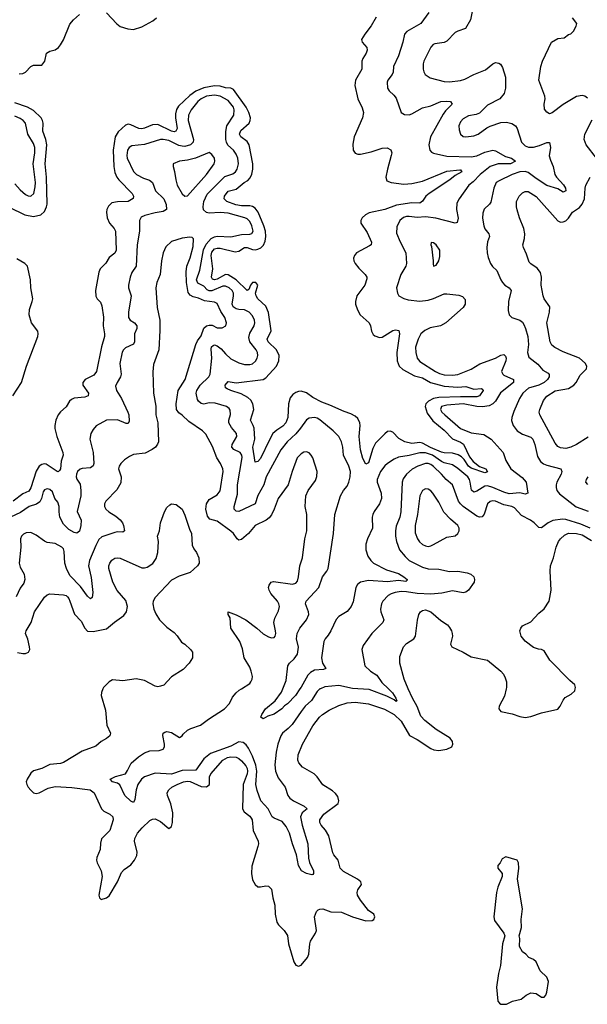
# Model space of a CAD drawing. Header units: inches. Extents: x 2134017 to 2292458, y 756222 to 916513.
# Tile 171 of 256: x 2165067 to 2169269, y 857662 to 864957. Entities that reach past the tile are written whole.
import ezdxf

# ---------------------------------------------------------------- set-up
doc = ezdxf.new("R2010")
doc.units = ezdxf.units.IN
doc.header["$MEASUREMENT"] = 0
doc.layers.add('C1865', color=7, linetype='Continuous')
doc.layers.add('C1866', color=7, linetype='Continuous')

msp = doc.modelspace()

# ---------------------------------------------------------------- linework, layer by layer
at = {"layer": 'C1865', "color": 5}
for points, elevation in [([(2165683.5, 860000), (2165672.3, 859972.3), (2165669.6, 859950), (2165701.4, 859841.5), (2165711.1, 859731.1), (2165739.5, 859670), (2165734.5, 859650), (2165710, 859630.4), (2165671, 859609), (2165630, 859575.5), (2165530, 859538.4), (2165390, 859453.8), (2165370, 859446.2), (2165290, 859439.2), (2165230, 859409.2), (2165168.6, 859391.4), (2165150, 859373.4), (2165122.4, 859330), (2165115.1, 859310), (2165119.3, 859290), (2165129.8, 859270), (2165148.9, 859248.9), (2165169.9, 859229.9), (2165190, 859224.3), (2165210, 859229.5), (2165277.5, 859262.5), (2165330, 859275.6), (2165451.8, 859268.2), (2165588.2, 859250), (2165618.3, 859230), (2165673.5, 859110), (2165690, 859093.5), (2165734.5, 859070), (2165757.4, 859050), (2165758.7, 859030), (2165734.4, 858950), (2165673.2, 858886.8), (2165664.8, 858855.2), (2165662.8, 858810), (2165637.2, 858750), (2165634.5, 858730), (2165639.2, 858710), (2165670.8, 858650), (2165677.7, 858610), (2165652, 858470), (2165657.2, 858450), (2165670, 858439.3), (2165710, 858451.6), (2165730, 858464.5), (2165790, 858569.5), (2165820.6, 858639.4), (2165839.7, 858660.3), (2165890, 858694.3), (2165918, 858730), (2165934.4, 858765.6), (2165936.9, 858790), (2165917.1, 858870), (2165918.6, 858890), (2165940.2, 858930), (2165974.7, 858970), (2166030, 859024.2), (2166050, 859034.5), (2166070, 859035.6), (2166110, 859016), (2166170, 858965.1), (2166190, 858979), (2166197.2, 859010), (2166199.5, 859079.5), (2166186.8, 859146.8), (2166161.1, 859210), (2166159.5, 859230), (2166170.4, 859250), (2166193, 859270), (2166233, 859290), (2166280.7, 859310), (2166310, 859314.8), (2166330, 859313.5), (2166410, 859275.2), (2166450, 859274), (2166471.1, 859290), (2166472.1, 859347.9), (2166482.7, 859370), (2166571.3, 859470), (2166606, 859490), (2166630, 859496.7), (2166670, 859493.2), (2166690, 859482.7), (2166710, 859466.4), (2166739.9, 859430), (2166750.3, 859410), (2166753.2, 859390), (2166750.3, 859370), (2166722, 859290), (2166716.4, 859110), (2166728.3, 859088.3), (2166770, 859056.9), (2166781.6, 859041.6), (2166786.9, 859030), (2166796, 858950), (2166833, 858870), (2166834.7, 858850), (2166829.7, 858830), (2166784.7, 858684.7), (2166783.5, 858630), (2166790, 858585.2), (2166808.9, 858548.9), (2166830, 858533.6), (2166850, 858531.6), (2166890, 858539.3), (2166910, 858537.2), (2166930, 858514), (2166939.7, 858450), (2166955.5, 858395.5), (2166957.3, 858330), (2166970.8, 858270.8), (2166983.5, 858250), (2167025.1, 858210), (2167050, 858172.3), (2167055.8, 858110), (2167096.4, 857976.4), (2167110, 857952.7), (2167130, 857944.5), (2167150, 857952.3), (2167198, 858010), (2167207.1, 858032.9), (2167214.9, 858110), (2167220.8, 858130), (2167257.3, 858190), (2167263.9, 858210), (2167250.3, 858310), (2167264.4, 858350), (2167277.7, 858362.3), (2167290, 858367.8), (2167310, 858368.2), (2167370, 858347.3), (2167450, 858344.9), (2167530, 858309.3), (2167630, 858281.6), (2167676, 858284), (2167688.8, 858290), (2167696.1, 858310), (2167688.4, 858330), (2167650, 858356.9), (2167590, 858432.6), (2167568.4, 858470), (2167564.7, 858490), (2167570, 858509.2), (2167596.5, 858550), (2167591.8, 858570), (2167568, 858588), (2167465, 858645), (2167438.3, 858670), (2167425.3, 858730), (2167391.8, 858770), (2167384.8, 858784.8), (2167354.7, 858910), (2167331.3, 858951.3), (2167299, 858990), (2167288, 859010), (2167289.2, 859030), (2167317.6, 859070), (2167423.6, 859150), (2167430.3, 859170), (2167421.5, 859201.5), (2167404.3, 859224.3), (2167382.7, 859242.7), (2167310, 859288.2), (2167268.2, 859348.2), (2167246.5, 859370), (2167159.7, 859419.6), (2167133.6, 859450), (2167125.4, 859470), (2167127.7, 859510), (2167161.2, 859590), (2167235.8, 859724.2), (2167287.1, 859790), (2167309.6, 859810.4), (2167358.9, 859841.1), (2167430, 859875.6), (2167490, 859896), (2167550, 859900.6), (2167650, 859888.7), (2167768.1, 859848.1), (2167838.6, 859810), (2167890, 859759.5), (2167952.9, 859652.9), (2168010, 859622.9), (2168110, 859556.8), (2168132.5, 859547.5), (2168170, 859542.9), (2168230, 859552.8), (2168266.7, 859570), (2168274.3, 859590), (2168270.3, 859609.7), (2168252.7, 859632.7), (2168150, 859698.3), (2168065.9, 859765.9), (2168037.1, 859797.1), (2168008.6, 859868.6), (2167975.5, 859930), (2167943.8, 860000)], 380), ([(2167292.8, 860000), (2167290, 859998.7), (2167270, 859979.1), (2167226.6, 859913.4), (2167181.3, 859870), (2167150, 859832.3), (2167083.8, 859736.2), (2167054.8, 859705.2), (2167012.4, 859670), (2166999, 859650), (2166978.4, 859590), (2166965.6, 859530), (2166956.6, 859436.6), (2166961.2, 859390), (2166980.2, 859340.2), (2167031.8, 859270), (2167051.8, 859210), (2167067.4, 859190), (2167094.9, 859170), (2167172.4, 859130), (2167194.9, 859110), (2167158.6, 859081.4), (2167145, 859050), (2167158.3, 858990), (2167201.1, 858850), (2167205.5, 858745.5), (2167213.1, 858713.1), (2167241.3, 858650), (2167242, 858630), (2167236.7, 858623.3), (2167230, 858620.7), (2167189, 858630), (2167153.2, 858650), (2167129.7, 858689.7), (2167117.1, 858770), (2167086.8, 858850), (2167063.7, 858930), (2167040.2, 858980.2), (2167010, 859015.9), (2166950, 859039.9), (2166936.5, 859050), (2166905.2, 859110), (2166852.2, 859170), (2166825.6, 859245.6), (2166816.1, 859290), (2166821.3, 859390), (2166814.8, 859434.8), (2166790, 859499.8), (2166760.2, 859560.2), (2166743.7, 859583.7), (2166720.8, 859600.8), (2166690, 859605.9), (2166630, 859573.5), (2166480, 859520), (2166430, 859481.8), (2166370, 859397.7), (2166270, 859393.9), (2166190, 859367.1), (2166070, 859375.6), (2165990, 859347.9), (2165969, 859331), (2165942.3, 859290), (2165930.2, 859250), (2165919.9, 859180.1), (2165910, 859157), (2165890, 859166.2), (2165846.2, 859210), (2165809.1, 859289.1), (2165790, 859299.8), (2165755.1, 859310), (2165735.6, 859330), (2165776, 859350), (2165849.8, 859370.2), (2165866.1, 859393.9), (2165892.1, 859447.9), (2165945.3, 859494.7), (2165990, 859524.3), (2166030, 859538.9), (2166098.5, 859541.5), (2166128.6, 859551.4), (2166139.1, 859570), (2166139.8, 859590), (2166127.6, 859652.4), (2166129.5, 859670.5), (2166140.9, 859679.1), (2166157.2, 859682.8), (2166190, 859676.3), (2166250, 859639.3), (2166270, 859650.4), (2166277.1, 859662.9), (2166308.1, 859691.9), (2166334.2, 859705.8), (2166404.2, 859730), (2166464.7, 859775.3), (2166583.7, 859850), (2166619.5, 859890), (2166643.3, 859936.7), (2166669.2, 859970), (2166692.7, 859990), (2166708.3, 860000)], 360), ([(2167141.6, 860000), (2167107.9, 859950), (2167050, 859887.8), (2167027.1, 859872.9), (2167007.7, 859850), (2166950, 859812.8), (2166902.9, 859797.1), (2166870, 859776), (2166853.2, 859790), (2166858.4, 859810), (2166887.6, 859850), (2166959.3, 859910), (2167004.9, 859975.1), (2167014.8, 860000)], 340), ([(2167796.1, 860000), (2167827.3, 859970), (2167851.8, 859930), (2167858, 859910), (2167853.8, 859906.2), (2167838.4, 859918.4), (2167784.6, 859944.6), (2167654.6, 859994.6), (2167569.2, 860000)], 360), ([(2168667.7, 860000), (2168656, 859944), (2168615.8, 859870), (2168614, 859850), (2168630, 859832), (2168713, 859813), (2168770, 859794), (2168810, 859788), (2168850, 859794), (2168930, 859822.4), (2169050, 859849.7), (2169068.4, 859870), (2169090, 859915.3), (2169105.2, 859934.8), (2169150, 859959), (2169175.5, 859984.5), (2169179.9, 860000)], 380)]:
    msp.add_lwpolyline(points, dxfattribs=dict(at, elevation=elevation))
at = {"layer": 'C1865', "color": 5, "elevation": 420}
msp.add_lwpolyline([(2168666, 858754), (2168639.6, 858740.4), (2168624.7, 858710), (2168607.3, 858690), (2168607.7, 858670), (2168638, 858630), (2168638.8, 858610), (2168606, 858530), (2168597.3, 858490), (2168576.3, 858310), (2168582, 858282), (2168652, 858190), (2168658, 858170), (2168641, 858110), (2168627.3, 857950), (2168610.6, 857890), (2168596.3, 857790), (2168606.4, 857686.4), (2168618, 857670), (2168630, 857662.8), (2168670, 857662), (2168714.2, 857685.8), (2168778.9, 857701.1), (2168815.3, 857730), (2168850, 857746), (2168890, 857741), (2168930, 857714.8), (2168950, 857714.8), (2168962.7, 857730), (2168970, 857752), (2168980.9, 857830), (2168970, 857862), (2168921.2, 857910), (2168890, 857977.2), (2168870, 857993.2), (2168835.3, 858010), (2168812.9, 858032.9), (2168788, 858050), (2168766, 858090), (2168768.7, 858150), (2168764, 858170), (2168782, 858230), (2168778.4, 858290), (2168788, 858370), (2168752, 858590), (2168762.7, 858670), (2168759, 858710), (2168748.9, 858728.9)], close=True, dxfattribs=at)
at = {"layer": 'C1866', "color": 5}
for points, elevation in [([(2167704.9, 864975.1), (2167669, 864911), (2167621.5, 864850), (2167597, 864810), (2167603.1, 864790), (2167638, 864750), (2167639.6, 864730), (2167632.6, 864710), (2167607.4, 864670), (2167600.9, 864650), (2167600.9, 864590), (2167552.9, 864510), (2167547.9, 864470), (2167570.2, 864370), (2167602.8, 864302.8), (2167612.1, 864270), (2167604.5, 864230), (2167543.6, 864090), (2167534, 864034), (2167534.9, 863990), (2167550, 863968.2), (2167570, 863959.5), (2167590, 863959.5), (2167670, 863977.6), (2167750, 864006.2), (2167787, 864007), (2167813.4, 863993.4), (2167820.7, 863970), (2167818, 863950), (2167789.2, 863850), (2167778.3, 863790), (2167784.3, 863764.3), (2167816, 863750), (2167910, 863737.9), (2167970, 863742.4), (2168050, 863760.4), (2168230, 863834.8), (2168324.9, 863844.9), (2168330, 863844.4), (2168341.1, 863830), (2168290, 863801.9), (2168250.3, 863769.7), (2168097.4, 863670), (2168074.8, 863650), (2168048.6, 863611.4), (2168030, 863597.8), (2167970, 863599.2), (2167856.1, 863583.9), (2167770, 863551.9), (2167654.8, 863525.2), (2167625.7, 863510), (2167603.1, 863490), (2167591.7, 863470), (2167591.7, 863450), (2167640, 863380), (2167671.5, 863308.5), (2167668.4, 863290), (2167657.7, 863282.3), (2167559.5, 863230), (2167544.9, 863210), (2167538.9, 863190), (2167540.3, 863170), (2167550.3, 863150), (2167576.4, 863116.4), (2167625.3, 863070), (2167636.5, 863050), (2167637.2, 863037.2), (2167620.9, 862990), (2167564, 862910), (2167552.6, 862870), (2167553.8, 862850), (2167566.6, 862806.6), (2167587.4, 862770), (2167654.7, 862710), (2167663.9, 862690), (2167671.6, 862650), (2167684.8, 862624.8), (2167695.1, 862615.1), (2167730, 862602), (2167750, 862604.9), (2167830, 862653.4), (2167850, 862658.9), (2167873.1, 862653.1), (2167878, 862630), (2167859.8, 862490), (2167860.2, 862430), (2167875.8, 862390), (2167904.3, 862364.3), (2167990, 862318.1), (2168050, 862302.7), (2168108.5, 862268.5), (2168210, 862242.3), (2168310, 862234.7), (2168370, 862239.6), (2168430, 862220.1), (2168484.7, 862224.7), (2168496.5, 862216.5), (2168498.3, 862210), (2168470.2, 862170), (2168450, 862162.5), (2168330, 862163.8), (2168170, 862157.5), (2168130, 862150.8), (2168093.6, 862130), (2168081.8, 862118.2), (2168074.3, 862110), (2168069.6, 862090), (2168082.5, 862042.5), (2168124.9, 861984.9), (2168210, 861915.1), (2168270, 861851.4), (2168330, 861828.1), (2168351.9, 861811.9), (2168397.9, 861717.9), (2168422.9, 861682.9), (2168470, 861646), (2168518.9, 861630), (2168530, 861607), (2168510, 861600.3), (2168410, 861634.5), (2168388.8, 861650), (2168357.9, 861697.9), (2168338.1, 861718.1), (2168313.6, 861733.6), (2168270, 861745.2), (2168210, 861746.8), (2168190, 861752), (2168107.2, 861787.2), (2168050, 861820.5), (2168030, 861824.2), (2167970, 861816.9), (2167917.6, 861830), (2167874.1, 861854.1), (2167830, 861901.6), (2167810, 861909.6), (2167790, 861904.7), (2167770, 861889.7), (2167701.5, 861818.5), (2167680.2, 861779.8), (2167650, 861673.3), (2167630, 861664.2), (2167607.1, 861707.1), (2167589.9, 861769.9), (2167581, 861870), (2167587.9, 861950), (2167585.2, 861970), (2167570, 862002), (2167550, 862019.2), (2167517.5, 862037.5), (2167470, 862053), (2167361.9, 862101.9), (2167302.6, 862122.6), (2167237.9, 862157.9), (2167190, 862191.7), (2167150, 862205.7), (2167130, 862203.2), (2167110, 862194.3), (2167090, 862179.3), (2167070, 862155), (2167058.1, 862110), (2167052.5, 862010), (2167037.5, 861970), (2167015.6, 861944.4), (2166970, 861915.4), (2166941.7, 861890), (2166915, 861845), (2166850, 861707.1), (2166830, 861683.8), (2166810, 861678), (2166793.3, 861790), (2166808.2, 861850), (2166801.6, 861930), (2166796.5, 861950), (2166774.8, 861990), (2166800.7, 862070), (2166793.8, 862110), (2166777.5, 862137.5), (2166756.8, 862156.8), (2166706, 862186), (2166629.6, 862210), (2166603.2, 862223.2), (2166591.3, 862230), (2166587.3, 862250), (2166610, 862275.6), (2166670, 862265.9), (2166870, 862290.2), (2166890, 862303.8), (2166968.9, 862391.1), (2166986.3, 862430), (2166987.9, 862470), (2166967.8, 862510), (2166906.3, 862570), (2166898.5, 862590), (2166927.4, 862652.6), (2166908.1, 862788.1), (2166890, 862833.4), (2166829.1, 862890), (2166817, 862910), (2166812.8, 862930), (2166828.7, 862990), (2166814, 863010), (2166789.3, 863010), (2166774.5, 862990), (2166762.3, 862957.7), (2166750, 862949.7), (2166670, 863030.4), (2166610, 863067.8), (2166590, 863068), (2166530, 863034.7), (2166510, 863028.4), (2166495.2, 863035.2), (2166487.3, 863050), (2166495.5, 863110), (2166483.7, 863210), (2166490, 863235), (2166510, 863258.9), (2166530, 863265.3), (2166550, 863263), (2166663.1, 863236.9), (2166690, 863242.7), (2166730, 863269), (2166750, 863269.6), (2166790, 863254.9), (2166810, 863252.4), (2166830, 863256), (2166853.1, 863266.9), (2166872.4, 863287.6), (2166883.9, 863316.1), (2166889.5, 863350), (2166886.1, 863390), (2166873.5, 863430), (2166831.9, 863531.9), (2166810, 863561.6), (2166790, 863573.3), (2166770, 863578), (2166710, 863578.2), (2166666, 863586), (2166599.2, 863610), (2166580.3, 863630), (2166584.1, 863650), (2166610, 863687.7), (2166670, 863702.3), (2166727.7, 863750), (2166754.9, 863765.1), (2166773.7, 863786.3), (2166786.6, 863813.4), (2166793.8, 863850), (2166792.9, 863890), (2166765.3, 864030), (2166750, 864055), (2166703.7, 864090), (2166694.1, 864110), (2166704.2, 864135.8), (2166764.5, 864190), (2166774, 864210), (2166775.4, 864230), (2166763.6, 864270), (2166744.7, 864310), (2166650, 864439.6), (2166630, 864449.4), (2166590, 864451.8), (2166550, 864464.5), (2166510, 864467.4), (2166430, 864450.9), (2166370, 864426.9), (2166325.7, 864394.3), (2166242.6, 864317.4), (2166227.6, 864292.4), (2166220, 864260), (2166219.7, 864230), (2166232.1, 864150), (2166221.6, 864130), (2166210, 864127.3), (2166190, 864131.1), (2166090, 864179.9), (2166050, 864178.3), (2165990, 864152.2), (2165970, 864148.4), (2165950, 864150.7), (2165890, 864178.6), (2165870, 864182.9), (2165850, 864175.1), (2165794.8, 864125.2), (2165774, 864090), (2165759.3, 863990), (2165762.6, 863870), (2165770, 863826), (2165786.1, 863790), (2165801.2, 863770), (2165899, 863670), (2165910.3, 863650), (2165907.6, 863632.4), (2165870.1, 863609.9), (2165790, 863608.7), (2165750, 863599.8), (2165723.6, 863576.4), (2165713, 863550), (2165710.2, 863530), (2165714.2, 863490), (2165731.4, 863450), (2165766.5, 863410), (2165775.9, 863390), (2165781.3, 863250), (2165772.2, 863227.8), (2165730, 863194.5), (2165705.7, 863154.3), (2165662.4, 863110), (2165653.3, 863086.7), (2165627.5, 862950), (2165630, 862907.7), (2165639.5, 862890), (2165664.2, 862864.2), (2165676.2, 862836.2), (2165686.5, 862753.5), (2165684.9, 862690), (2165695.9, 862630), (2165693.7, 862610), (2165672.7, 862532.7), (2165636.2, 862350), (2165616.1, 862323.9), (2165550.4, 862290), (2165533.1, 862270), (2165535.2, 862250), (2165575.9, 862190), (2165573.4, 862170), (2165550, 862160.9), (2165470, 862153), (2165450, 862142.7), (2165435.6, 862130), (2165411.6, 862088.4), (2165370, 862051.8), (2165352.9, 862030), (2165334.8, 861990), (2165327, 861950), (2165328, 861928), (2165341.6, 861870), (2165386, 861750), (2165388, 861730), (2165374.3, 861685.7), (2165368.2, 861630), (2165362.4, 861617.6), (2165351.8, 861608.2), (2165345.2, 861610), (2165264, 861664), (2165250, 861666.3), (2165230, 861661.8), (2165211.5, 861650), (2165189, 861611), (2165150, 861489.7), (2165135.5, 861464.5), (2165090, 861444), (2165019.6, 861390)], 320), ([(2165063.5, 864556.5), (2165090, 864559.2), (2165110, 864568), (2165150, 864609.1), (2165170, 864621.3), (2165230, 864620.4), (2165253.1, 864650), (2165265.7, 864710), (2165290, 864722.7), (2165330, 864734.9), (2165353.6, 864750), (2165370, 864770.4), (2165390, 864808.2), (2165437.3, 864922.7), (2165464.4, 864955.6), (2165510, 864995.5)], 320), ([(2165710, 865008.9), (2165785.5, 864925.5), (2165810, 864905.5), (2165868.6, 864888.6), (2165910, 864883.5), (2165970, 864903.2), (2166052.5, 864947.5), (2166080.4, 864970)], 320), ([(2168097, 865010), (2168037.4, 864930), (2167934, 864870), (2167916.5, 864850), (2167902.6, 864790), (2167870, 864689.3), (2167835.2, 864610), (2167832.2, 864567.8), (2167824.2, 864550), (2167791.7, 864510), (2167786.6, 864493.4), (2167789.3, 864449.3), (2167801.3, 864430), (2167837.4, 864397.4), (2167854.5, 864374.5), (2167890.3, 864270.3), (2167915.6, 864255.6), (2167950, 864252.7), (2167970, 864259.1), (2168050, 864303.2), (2168110, 864319.7), (2168185.2, 864350), (2168230, 864353.6), (2168256, 864350), (2168267.7, 864330), (2168218.6, 864281.4), (2168202.3, 864257.7), (2168107.3, 864090), (2168096.9, 864030), (2168104.2, 863990), (2168115.2, 863975.2), (2168130, 863967), (2168230, 863945.1), (2168410, 863940.1), (2168450, 863948.3), (2168510, 863976), (2168570, 863990.2), (2168590, 863986), (2168664.5, 863944.5), (2168708.4, 863930), (2168737, 863910), (2168701.3, 863890), (2168610, 863888.1), (2168550, 863870.4), (2168476.4, 863810), (2168424.5, 863755.5), (2168391.7, 863730), (2168319.5, 863630), (2168302.8, 863597.2), (2168301.8, 863550), (2168313.7, 863486.3), (2168306.4, 863453.6), (2168290, 863448.4), (2168146.5, 863486.5), (2168070, 863496.2), (2168010, 863490.4), (2167950, 863499.6), (2167930, 863498.1), (2167908.5, 863491.5), (2167880.8, 863470), (2167858, 863422), (2167856.1, 863376.1), (2167883.6, 863310), (2167926, 863230), (2167930.2, 863150), (2167924.9, 863130), (2167888.3, 863068.3), (2167857.4, 862970), (2167863.7, 862930), (2167874.9, 862910), (2167910.2, 862890.2), (2167942.5, 862882.5), (2168030, 862871.6), (2168090, 862878.7), (2168130, 862890.1), (2168210, 862925.2), (2168230, 862926.8), (2168316.9, 862916.9), (2168345.1, 862905.1), (2168363.8, 862883.8), (2168363.7, 862850), (2168350, 862825.6), (2168221.8, 862710), (2168181.7, 862690), (2168106.8, 862673.2), (2168065.5, 862654.5), (2168037, 862630), (2168015.6, 862590), (2167997.5, 862530), (2167998.8, 862490), (2168009.4, 862450), (2168030, 862425.7), (2168144.1, 862350), (2168175.6, 862335.6), (2168210, 862326.7), (2168270, 862323.7), (2168310, 862328), (2168410, 862368.4), (2168473.3, 862406.7), (2168590, 862450.1), (2168630, 862471), (2168650, 862476.5), (2168663.5, 862463.5), (2168668.4, 862450), (2168665, 862430), (2168634.5, 862350), (2168642.4, 862330), (2168650, 862323.8), (2168722, 862290), (2168723.6, 862270), (2168627, 862193), (2168589.2, 862130.8), (2168570, 862111.4), (2168543.1, 862096.9), (2168492.5, 862087.5), (2168450, 862090.8), (2168350, 862110.2), (2168230, 862100.4), (2168190.3, 862090), (2168181.5, 862070), (2168192.6, 862050), (2168213.2, 862030), (2168330, 861928.4), (2168410, 861895), (2168503.5, 861883.5), (2168556.9, 861850), (2168645.3, 861750), (2168666.3, 861690), (2168702.8, 861630), (2168786.1, 861566.1), (2168817.5, 861530), (2168828.2, 861450), (2168810, 861440.4), (2168770, 861450.4), (2168690, 861445.1), (2168650, 861456), (2168570, 861491.9), (2168530, 861502.3), (2168510, 861500.1), (2168450, 861462.7), (2168430, 861455.8), (2168411.3, 861471.3), (2168402.4, 861530), (2168396.9, 861550), (2168384.6, 861570), (2168310, 861632.6), (2168270, 861658.3), (2168210, 861673.6), (2168190, 861683.8), (2168123.8, 861730), (2168070, 861748.3), (2168030, 861747), (2167950, 861727.1), (2167870, 861715.4), (2167838, 861702), (2167790.1, 861669.9), (2167770, 861651), (2167738.9, 861610), (2167714.4, 861550), (2167714.4, 861530), (2167743.2, 861450), (2167746.3, 861410), (2167731.1, 861370), (2167690, 861312.6), (2167681, 861290), (2167676.8, 861270), (2167678, 861190), (2167640.5, 861110), (2167630.2, 861070), (2167628.6, 861028.6), (2167643.4, 860983.4), (2167666, 860950), (2167687, 860930), (2167781.6, 860881.6), (2167870, 860853.7), (2167910.2, 860830), (2167934.9, 860810), (2167935.9, 860804.1), (2167924.5, 860795.5), (2167870, 860801.6), (2167790, 860791.6), (2167650, 860800.9), (2167590.5, 860789.5), (2167566.5, 860773.5), (2167554.6, 860750), (2167535.4, 860644.6), (2167521.5, 860610), (2167490, 860571.5), (2167430, 860535.1), (2167410, 860512.4), (2167370, 860429.7), (2167350, 860396.4), (2167327.4, 860370), (2167319, 860350), (2167301.5, 860230), (2167309.2, 860189.2), (2167334, 860150), (2167316.9, 860143.1), (2167250, 860137.6), (2167218.6, 860121.4), (2167200.4, 860099.6), (2167150, 860012.4), (2167141.6, 860000)], 340), ([(2168419.8, 865030), (2168404.1, 864955.9), (2168367.1, 864892.9), (2168310, 864873.1), (2168290, 864861), (2168230, 864797.4), (2168210, 864788.7), (2168141.3, 864778.7), (2168127.7, 864772.3), (2168110, 864753.6), (2168059.2, 864650), (2168054.7, 864630), (2168054.9, 864590), (2168058.3, 864570), (2168068.7, 864550), (2168105.3, 864525.3), (2168210, 864499), (2168250, 864496.3), (2168330, 864507.5), (2168363.5, 864516.5), (2168430, 864551.4), (2168514.7, 864585.3), (2168570, 864630.4), (2168590, 864640.5), (2168614.9, 864634.9), (2168626.4, 864626.4), (2168641.7, 864601.7), (2168663, 864530), (2168664.4, 864450), (2168652.7, 864410), (2168621.6, 864370), (2168530, 864323.5), (2168470, 864265.1), (2168445.9, 864254.1), (2168390, 864244.9), (2168350, 864222.8), (2168330, 864200.5), (2168318.5, 864170), (2168320.1, 864140.1), (2168329.5, 864109.5), (2168350, 864092.6), (2168368.5, 864088.5), (2168430, 864097.4), (2168461.3, 864110), (2168524.8, 864155.2), (2168550, 864167.9), (2168630, 864196), (2168670, 864197.6), (2168710, 864188.7), (2168738.4, 864170), (2168750.2, 864150.2), (2168782.8, 864050), (2168810, 864021.6), (2168833.1, 864013.1), (2168870, 864013), (2168915.8, 864024.2), (2168970, 864046), (2168990, 864046.8), (2168995.9, 864010), (2168987.8, 863947.8), (2168995.8, 863915.8), (2169017.3, 863870), (2169029.4, 863810), (2169041, 863790), (2169093, 863733), (2169106.4, 863710), (2169110, 863689.6), (2169090, 863680.2), (2169050, 863703.6), (2168970, 863727.8), (2168890, 863779.2), (2168830, 863825.3), (2168810, 863832.9), (2168768.5, 863830), (2168712, 863810), (2168615.8, 863764.2), (2168595.3, 863750), (2168578, 863710), (2168554.4, 863605.6), (2168545.5, 863590), (2168506.2, 863553.8), (2168495.6, 863524.4), (2168493.9, 863486.1), (2168502, 863430), (2168510, 863408.5), (2168540.2, 863370), (2168544.7, 863350), (2168531.2, 863310), (2168525.8, 863270), (2168527.6, 863230), (2168535.4, 863195.4), (2168552.4, 863150), (2168567.9, 863127.9), (2168599, 863099), (2168628.5, 863030), (2168641.6, 863010), (2168658.9, 862990), (2168689.3, 862969.3), (2168704.2, 862950), (2168684.9, 862870), (2168683.4, 862803.4), (2168690.4, 862770.4), (2168710.4, 862750.4), (2168770, 862731.8), (2168790, 862716.5), (2168799.5, 862699.5), (2168812.2, 862670), (2168828.4, 862610), (2168832.6, 862550), (2168825.2, 862490), (2168836, 862456), (2168903.8, 862403.8), (2168939.7, 862359.7), (2168978, 862338), (2168987.7, 862327.7), (2168987.2, 862310), (2168973.5, 862290), (2168950.2, 862270), (2168910, 862249.5), (2168833.4, 862226.6), (2168791.8, 862190), (2168766.4, 862150), (2168726, 862054), (2168710.1, 862010), (2168708.1, 861988.1), (2168720.6, 861950), (2168750, 861910.2), (2168790, 861886.7), (2168850, 861864.6), (2168866.5, 861850), (2168880.5, 861810), (2168899.6, 861719.6), (2168922.7, 861682.7), (2168945.8, 861665.8), (2168970, 861655.8), (2169074, 861630), (2169080.2, 861610), (2169075, 861590), (2169043.2, 861530), (2169038.9, 861510), (2169038.4, 861490), (2169044.5, 861470), (2169062.9, 861442.9), (2169187.4, 861347.4), (2169274.7, 861314.7)], 360), ([(2169270, 864375.5), (2169250, 864390.4), (2169230, 864395.8), (2169190, 864388.5), (2169090.8, 864329.2), (2169010, 864268), (2168990, 864260.7), (2168970, 864270.8), (2168953, 864293), (2168950.4, 864330), (2168957, 864370), (2168954.9, 864390), (2168910.3, 864510), (2168925.7, 864610), (2168937, 864650), (2169002.8, 864790), (2169050, 864818), (2169098, 864822), (2169130, 864848), (2169147.1, 864852.9), (2169167.3, 864872.7), (2169187.3, 864910), (2169191, 864930), (2169159.1, 864970)], 380), ([(2167014.8, 860000), (2167039, 860061), (2167052.5, 860170), (2167063.9, 860190), (2167098.4, 860221.6), (2167122.8, 860257.2), (2167131, 860309), (2167116.9, 860370), (2167121.3, 860410), (2167139.7, 860450), (2167189.9, 860510), (2167206.6, 860550), (2167205.6, 860570), (2167183.1, 860630), (2167187.3, 860650), (2167281.4, 860750), (2167308.2, 860830), (2167340.7, 860870), (2167350.7, 860890), (2167390.6, 861150), (2167400.6, 861290), (2167442.9, 861430), (2167464.1, 861470), (2167490, 861500.2), (2167503.4, 861530), (2167513, 861570), (2167514.7, 861610), (2167503.4, 861650), (2167464, 861730), (2167459.8, 861790), (2167448.5, 861830), (2167428.3, 861870), (2167388.4, 861910), (2167290, 861991.8), (2167270, 862003.8), (2167250, 862008.8), (2167210, 862004.8), (2167190, 861991.2), (2167146.6, 861930), (2167111.1, 861888.9), (2167047.3, 861830), (2167000.9, 861770), (2166891, 861570), (2166873.1, 861510), (2166829, 861431), (2166809.5, 861370.5), (2166690, 861313.1), (2166670, 861316.3), (2166653.6, 861330), (2166654.8, 861350), (2166679.5, 861440.5), (2166678.3, 861510), (2166713.6, 861713.6), (2166712.5, 861730), (2166699.1, 861750), (2166653.4, 861773.4), (2166638.6, 861790), (2166640.2, 861810), (2166673.3, 861870), (2166670.7, 861890), (2166634.9, 861934.9), (2166616.2, 861970), (2166614.2, 861990), (2166627.3, 862032.7), (2166625.2, 862065.2), (2166617, 862077), (2166597, 862090), (2166514.7, 862114.7), (2166470, 862117.4), (2166430, 862109.1), (2166410, 862113.2), (2166390.8, 862130), (2166383.6, 862143.6), (2166373.7, 862190), (2166378, 862210), (2166403.2, 862250), (2166466, 862310), (2166477, 862330), (2166489.9, 862450), (2166484.9, 862515.1), (2166487.6, 862532.4), (2166498, 862542), (2166510, 862547.5), (2166530, 862540.1), (2166558, 862518), (2166590, 862481.4), (2166630, 862445.4), (2166690, 862414.7), (2166730, 862402.3), (2166770, 862401.8), (2166791.6, 862408.4), (2166812.7, 862427.3), (2166825.8, 862450), (2166830.6, 862469.4), (2166827.9, 862490), (2166818, 862510), (2166770.6, 862570), (2166763.5, 862603.5), (2166770, 862634.3), (2166802.6, 862690), (2166807.4, 862710), (2166805, 862730), (2166790, 862764), (2166765.7, 862790), (2166730, 862807.9), (2166690, 862808.8), (2166670, 862814.3), (2166647.8, 862830), (2166638.9, 862850), (2166650.8, 862910), (2166650.4, 862930), (2166639.5, 862950), (2166616.5, 862970), (2166590, 862982.5), (2166570, 862981.5), (2166490, 862948.6), (2166470, 862946.9), (2166455.5, 862955.5), (2166430, 862983.2), (2166384.9, 863004.9), (2166376.3, 863030), (2166399.4, 863100.6), (2166428.5, 863251.5), (2166447.2, 863292.8), (2166484.5, 863335.5), (2166510, 863349.2), (2166530, 863353.8), (2166630, 863348.8), (2166710, 863366), (2166771.2, 863368.8), (2166785.9, 863374.1), (2166794.8, 863390), (2166786, 863430), (2166770, 863461.4), (2166750, 863482.2), (2166734.3, 863490), (2166610, 863523.4), (2166550, 863529.4), (2166470, 863524.6), (2166450, 863528.1), (2166428.7, 863548.7), (2166425.4, 863570), (2166430.4, 863610), (2166455.8, 863664.2), (2166585.6, 863794.4), (2166645.8, 863814.2), (2166664.6, 863830), (2166677.5, 863850), (2166685.6, 863890), (2166680.6, 863930), (2166670, 863959.7), (2166649, 863990), (2166608.4, 864028.4), (2166597.3, 864050), (2166593.2, 864070), (2166592.5, 864127.5), (2166601.2, 864170), (2166652.6, 864250), (2166655.6, 864290), (2166648.7, 864310), (2166610, 864359.2), (2166550, 864391.6), (2166510, 864397.4), (2166450, 864390.3), (2166410, 864371.2), (2166385.2, 864350), (2166337, 864290), (2166315.5, 864250), (2166314.9, 864210), (2166353.3, 864070), (2166350.7, 864050), (2166331.8, 864030), (2166290, 864017.8), (2166270, 864018.8), (2166245.7, 864025.7), (2166170, 864061.7), (2166130.1, 864069.9), (2166110, 864068.8), (2165990, 864031.1), (2165897.2, 864022.8), (2165877.7, 864010), (2165866.2, 863990), (2165859.8, 863950), (2165861.8, 863930), (2165910, 863831.6), (2165932.7, 863810), (2165983.9, 863783.9), (2166027.7, 863767.7), (2166050.1, 863750.1), (2166071.2, 863690), (2166133.6, 863630), (2166151.3, 863588.7), (2166154.3, 863550), (2166130, 863535.5), (2166070, 863527.1), (2165993.3, 863506.7), (2165966.7, 863493.3), (2165953.1, 863470), (2165954, 863390), (2165936.8, 863290), (2165930.2, 863130), (2165896.3, 863083.7), (2165884.5, 863050), (2165872.2, 862990), (2165873.4, 862970), (2165891.3, 862910), (2165873.4, 862790), (2165872.9, 862750), (2165885.7, 862730), (2165916, 862710), (2165933.8, 862690), (2165933.6, 862670), (2165916.3, 862630), (2165916, 862570), (2165910, 862554), (2165850, 862525.7), (2165834.3, 862510), (2165826.4, 862493.6), (2165809.3, 862410), (2165817.2, 862330), (2165812.4, 862310), (2165787.7, 862270), (2165777.3, 862242.7), (2165783.9, 862210), (2165820.7, 862150), (2165866.5, 862050), (2165873.7, 862030), (2165876.3, 861983.7), (2165870, 861966.3), (2165854.8, 861965.2), (2165790, 861992.2), (2165710, 861989.8), (2165632.4, 861947.6), (2165610, 861920.9), (2165592.4, 861890), (2165585.5, 861850), (2165611, 861751), (2165615.7, 861670), (2165610, 861651.8), (2165590, 861637.7), (2165530, 861632.9), (2165513.6, 861626.4), (2165493.8, 861610), (2165486.2, 861590), (2165485.2, 861570), (2165490, 861553.4), (2165515.6, 861515.6), (2165520.2, 861470), (2165519.5, 861430), (2165493.5, 861313.5), (2165520.8, 861250), (2165519, 861210), (2165510, 861167.3), (2165490, 861152.4), (2165470, 861157.8), (2165430, 861181), (2165390, 861219), (2165364.8, 861270), (2165358.3, 861310), (2165358.9, 861350), (2165350, 861383.1), (2165326.9, 861410), (2165310, 861458.9), (2165290, 861476), (2165270, 861481), (2165262, 861478), (2165250, 861472.6), (2165241.2, 861458.8), (2165228.1, 861410), (2165215.3, 861384.7), (2165191.7, 861368.3), (2165136.5, 861350), (2165073.4, 861306.6), (2164999, 861270)], 340), ([(2164990, 863568.5), (2165105.3, 863510), (2165170, 863498.7), (2165222.4, 863510), (2165250, 863535), (2165266, 863570), (2165269.9, 863590), (2165264.2, 863790), (2165256.7, 863890), (2165267.7, 864030), (2165260.1, 864070), (2165239.3, 864130), (2165241.2, 864190), (2165236.6, 864210), (2165225.3, 864230), (2165170, 864284.2), (2165124.5, 864310), (2165030, 864341.7)], 320), ([(2165030, 863740.2), (2165070, 863695.5), (2165110, 863662.2), (2165130, 863651.3), (2165150, 863650.3), (2165170.4, 863669.6), (2165182.2, 863717.8), (2165183.2, 863750), (2165166.8, 863890), (2165178.9, 863970), (2165179.9, 864010), (2165170, 864040.3), (2165127.9, 864110), (2165108.7, 864190), (2165092.4, 864210), (2165070, 864224), (2165030, 864241.7)], 340), ([(2169337.6, 863930), (2169260.5, 864030), (2169246, 864070), (2169250.4, 864110), (2169304.4, 864215.6)], 380), ([(2169275.8, 861864.2), (2169190, 861808.6), (2169147.3, 861790), (2169110, 861780.2), (2169070, 861784.5), (2169050, 861796), (2169030, 861820.4), (2168917.3, 862030), (2168913.8, 862050), (2168918, 862070), (2168945.6, 862134.4), (2168970, 862168.5), (2169030, 862206.6), (2169130, 862225.5), (2169168.1, 862250), (2169186.8, 862270), (2169215.7, 862324.3), (2169262, 862370), (2169265.2, 862390), (2169253.2, 862413.2), (2169210.4, 862450), (2169090, 862496.2), (2169027.6, 862527.6), (2169006.2, 862546.2), (2168993.4, 862570), (2168968.2, 862710), (2168990.2, 862790), (2168991.7, 862830), (2168950.3, 862890), (2168942.7, 862910), (2168928.4, 862990), (2168930.2, 863050), (2168923.4, 863083.4), (2168896.9, 863116.9), (2168850, 863147), (2168839.6, 863159.6), (2168819.9, 863219.9), (2168797.6, 863270), (2168792.4, 863290), (2168805.1, 863334.9), (2168807.7, 863370), (2168798.5, 863410), (2168765.8, 863490), (2168748.6, 863548.6), (2168744.2, 863570), (2168745.2, 863610), (2168765.5, 863650), (2168790, 863674.5), (2168810, 863684.5), (2168830, 863684.5), (2168890, 863645.8), (2169050, 863465.8), (2169070, 863456.8), (2169090, 863458.4), (2169110, 863466.4), (2169130, 863485.4), (2169159.6, 863530), (2169210, 863565.5), (2169231.6, 863590), (2169247.5, 863630), (2169252.3, 863707.7), (2169258.3, 863730), (2169290, 863789.4)], 380), ([(2166708.3, 860000), (2166770, 860039.5), (2166778.9, 860050), (2166788.4, 860070), (2166789.8, 860090), (2166780.8, 860130), (2166770, 860159.5), (2166729.8, 860229.8), (2166716.3, 860296.3), (2166695.4, 860350), (2166629.6, 860450), (2166625.6, 860525.6), (2166609.2, 860550), (2166609.2, 860570), (2166670, 860547.7), (2166740.5, 860510), (2166823.1, 860450), (2166870, 860407.4), (2166910, 860384.9), (2166930, 860377.1), (2166950, 860380.7), (2166958, 860390), (2166962.9, 860410), (2166961.3, 860430), (2166948.5, 860491.5), (2166956.6, 860523.4), (2166983.8, 860576.2), (2166989.7, 860610), (2166985.4, 860630), (2166974.8, 860650), (2166926.4, 860706.4), (2166914, 860730), (2166909.8, 860750), (2166913.2, 860766.8), (2166929.8, 860790.2), (2166944.8, 860795.2), (2167085.5, 860774.5), (2167110, 860781.5), (2167122.6, 860797.4), (2167131.3, 860828.7), (2167141.8, 860910), (2167159.4, 860970), (2167176.8, 861110), (2167192.7, 861170), (2167191.7, 861290), (2167180.7, 861350), (2167184.8, 861430), (2167202, 861470), (2167257.2, 861542.8), (2167267.3, 861572.7), (2167269.8, 861610), (2167235.8, 861710), (2167225.1, 861730), (2167210, 861747.8), (2167190, 861755.4), (2167170, 861753.3), (2167150, 861741), (2167122, 861710), (2167085, 861610), (2167054.4, 861510), (2166980.7, 861410), (2166951.8, 861330), (2166931.7, 861288.3), (2166914.1, 861266), (2166891.1, 861248.9), (2166810.2, 861209.8), (2166761.6, 861150), (2166710, 861106), (2166690, 861102), (2166675.8, 861110), (2166649.4, 861149.4), (2166630, 861166.8), (2166530, 861240.5), (2166475.6, 861255.6), (2166458.2, 861278.2), (2166445.4, 861330), (2166449.9, 861370.1), (2166470, 861403.1), (2166530, 861436.9), (2166550, 861465.5), (2166572.8, 861610), (2166571.9, 861630), (2166553.1, 861670), (2166525.8, 861710), (2166495, 861795), (2166445.2, 861885.2), (2166419.6, 861910), (2166319.1, 861979.1), (2166270, 862026.3), (2166244.5, 862044.5), (2166228.3, 862070), (2166225.1, 862110), (2166240.7, 862210), (2166290.7, 862290), (2166371.8, 862550), (2166383.4, 862576.6), (2166410, 862614.9), (2166429.7, 862670.3), (2166450, 862689.6), (2166470, 862694.9), (2166492.7, 862692.7), (2166530, 862673), (2166565.8, 862674.2), (2166591.9, 862688.1), (2166596.9, 862710), (2166585, 862750), (2166555.8, 862795.8), (2166530, 862855.3), (2166510, 862865), (2166434.9, 862874.9), (2166390, 862893.8), (2166350, 862903.4), (2166330, 862914.9), (2166315.3, 862935.3), (2166300.6, 863010), (2166299, 863090), (2166305.4, 863130), (2166330, 863193), (2166350, 863276), (2166352.4, 863332.4), (2166343.2, 863343.2), (2166326.3, 863346.3), (2166270, 863338), (2166190, 863313), (2166150, 863273.6), (2166129.1, 863230), (2166116.9, 863170), (2166108, 863070), (2166082.7, 863010), (2166073.6, 862970), (2166084.2, 862824.2), (2166103.2, 862730), (2166104.8, 862655.2), (2166095.8, 862510), (2166058.6, 862401.5), (2166052.7, 862347.3), (2166056.5, 862190), (2166074.4, 862094.4), (2166074.9, 862030), (2166090.3, 861970), (2166094, 861830), (2166087.9, 861812.1), (2166072.7, 861790), (2166047.9, 861772.1), (2165995.8, 861744.2), (2165910, 861734.6), (2165878.7, 861721.3), (2165843.4, 861696.6), (2165816.5, 861670), (2165804, 861650), (2165799.5, 861630), (2165817.7, 861570), (2165814.8, 861525.2), (2165787, 861473), (2165705.5, 861390), (2165694.9, 861370), (2165694.4, 861350), (2165704.9, 861330), (2165726.7, 861310), (2165779, 861279), (2165811.3, 861251.3), (2165827.3, 861230), (2165835.6, 861210), (2165842.4, 861170), (2165830, 861161.1), (2165790, 861162.6), (2165770, 861158.3), (2165674, 861126), (2165653.3, 861106.7), (2165630, 861062), (2165582.7, 860950), (2165575.7, 860910), (2165595.9, 860824.1), (2165607.3, 860712.7), (2165604, 860676), (2165590, 860667.3), (2165570, 860685.1), (2165516.4, 860756.4), (2165439.1, 860839.1), (2165413.4, 860890), (2165400.5, 860930), (2165396, 861016), (2165390, 861036.9), (2165378.9, 861050), (2165330, 861075.8), (2165270, 861083.6), (2165250, 861093.3), (2165190, 861138.3), (2165150, 861157.7), (2165114.5, 861154.5), (2165094.1, 861145.9), (2165079.6, 861130), (2165073.4, 861110), (2165074.4, 861050), (2165062.8, 860930), (2165070, 860900.9), (2165099.4, 860850), (2165105.1, 860810), (2165097.1, 860782.9), (2165070, 860744.1), (2165039.9, 860680.1)], 360), ([(2165017, 862170), (2165080.8, 862270), (2165116.2, 862390), (2165201.8, 862610), (2165204.6, 862630), (2165200.7, 862650), (2165155.4, 862710), (2165137.5, 862770), (2165138.5, 862810), (2165160.3, 862870), (2165163.1, 862890), (2165149.8, 862969.8), (2165147.3, 863030), (2165124.8, 863130), (2165105.3, 863150), (2165044.9, 863184.9)], 320), ([(2169290, 861190.7), (2169220.2, 861220.2), (2169110, 861253.3), (2169084.4, 861255.6), (2169014, 861246), (2168980.3, 861230), (2168930, 861191.6), (2168910, 861194), (2168875.4, 861230), (2168848, 861250), (2168782.6, 861282.6), (2168730, 861341.6), (2168710, 861350.9), (2168650, 861363.8), (2168590, 861389), (2168570, 861392.3), (2168550, 861388.5), (2168530, 861371.2), (2168506, 861294), (2168490, 861274.8), (2168470, 861271.5), (2168450, 861279.1), (2168349.5, 861349.5), (2168329.1, 861369.1), (2168316.5, 861390), (2168269.9, 861509.9), (2168224.1, 861550), (2168190.6, 861590), (2168130, 861647.6), (2168110, 861661.7), (2168090, 861669.4), (2168070, 861669.9), (2168013.4, 861650), (2167972.7, 861627.3), (2167929.3, 861590), (2167905.8, 861554.2), (2167898.3, 861530), (2167889.4, 861310), (2167880.6, 861270), (2167855, 861205), (2167848, 861170), (2167847.9, 861130), (2167855.8, 861090), (2167879.2, 861030), (2167919.4, 860979.4), (2167950.1, 860950.1), (2168050, 860900.1), (2168090, 860889.5), (2168170, 860886.9), (2168249.5, 860869.6), (2168310, 860871.5), (2168379.2, 860859.2), (2168407.8, 860847.8), (2168430.1, 860830.1), (2168434.3, 860810), (2168430.2, 860790), (2168389, 860731), (2168370, 860716.2), (2168350, 860710.4), (2168270, 860725.3), (2168191.6, 860708.4), (2168110, 860700.7), (2168010, 860705), (2167930, 860718.8), (2167890, 860720.9), (2167846.1, 860713.9), (2167816.8, 860703.2), (2167794, 860690), (2167754.9, 860650), (2167744.4, 860630), (2167737.6, 860590), (2167740.3, 860570), (2167763.1, 860510), (2167755.3, 860490), (2167674.6, 860410), (2167610, 860321.2), (2167600.4, 860290), (2167622.4, 860170), (2167663.7, 860130), (2167710, 860100.2), (2167747.1, 860047.1), (2167796.1, 860000)], 360), ([(2169273.7, 861513.7), (2169258.8, 861530), (2169263, 861550), (2169276.3, 861570)], 380), ([(2165050, 860268.9), (2165090, 860260.2), (2165110, 860261.6), (2165132.4, 860270), (2165141.3, 860290), (2165140.1, 860310), (2165126.8, 860366.8), (2165110.3, 860410), (2165114.4, 860430), (2165151.7, 860490), (2165176.5, 860570), (2165250, 860678), (2165270, 860695.1), (2165290, 860702), (2165390, 860695.4), (2165410, 860689.7), (2165420, 860680), (2165430, 860669.6), (2165438.4, 860650), (2165473.5, 860553.5), (2165520.9, 860500.9), (2165547.9, 860447.9), (2165567.7, 860427.7), (2165610, 860423.5), (2165710, 860443.1), (2165767.9, 860492.1), (2165838.5, 860541.5), (2165857, 860570), (2165865.3, 860610), (2165853.8, 860653.8), (2165788.4, 860728.4), (2165755.2, 860790), (2165727.7, 860890), (2165726.7, 860910), (2165733.4, 860930), (2165750, 860953), (2165770, 860968), (2165790, 860971.1), (2165810, 860966.9), (2165970, 860896.3), (2165990, 860894.7), (2166010, 860899.6), (2166051.8, 860928.2), (2166076, 860964), (2166090.3, 861009.7), (2166094, 861090), (2166088.2, 861130), (2166101.6, 861170), (2166110, 861228), (2166138, 861310), (2166156.1, 861343.9), (2166177.3, 861362.7), (2166190.5, 861369.5), (2166225.6, 861365.6), (2166269.7, 861329.7), (2166290, 861285.2), (2166322.9, 861182.9), (2166339.5, 861150), (2166344.8, 861064.8), (2166356.6, 861036.6), (2166376, 861010), (2166392.7, 860970), (2166396, 860930), (2166384, 860910), (2166330, 860860.7), (2166246.9, 860833.1), (2166190, 860804.4), (2166070, 860676.3), (2166056.2, 860650), (2166051.8, 860630), (2166060.7, 860590), (2166074.9, 860554.9), (2166102, 860510), (2166157, 860457), (2166210, 860416), (2166232.7, 860392.7), (2166265.7, 860345.7), (2166290, 860329.6), (2166332.3, 860290), (2166346.6, 860270), (2166346.6, 860230), (2166320.9, 860190), (2166278.3, 860141.7), (2166190, 860088), (2166132.9, 860027.1), (2166110, 860018), (2166090, 860014.9), (2166070, 860019.3), (2165990, 860061.5), (2165930, 860074.4), (2165830, 860059.5), (2165754.7, 860065.3), (2165730, 860052.4), (2165687.6, 860010), (2165683.5, 860000)], 380), ([(2169179.9, 860000), (2169182.8, 860010), (2169177.3, 860030), (2169139.9, 860059.9), (2168991.7, 860211.7), (2168950, 860280.7), (2168930.4, 860290.4), (2168907, 860293), (2168870, 860305.8), (2168810, 860352.3), (2168778.9, 860390), (2168770.2, 860430), (2168776.5, 860450), (2168790, 860467.1), (2168850, 860495.1), (2168910, 860559.7), (2168950, 860593), (2168986.3, 860650), (2169002.4, 860730), (2168993.8, 860870), (2168997.5, 860910), (2169018.6, 860970), (2169039.4, 861050), (2169056.8, 861090), (2169071, 861110), (2169101.2, 861138.8), (2169130, 861152.1), (2169190.1, 861149.9), (2169230, 861141), (2169299.2, 861099.2)], 380), ([(2167943.8, 860000), (2167912.2, 860070), (2167880.6, 860190), (2167880.8, 860239.2), (2167908.6, 860311.4), (2167930, 860336.4), (2167984.4, 860370), (2167996.5, 860390), (2168011.5, 860508.5), (2168021.6, 860550), (2168034, 860570), (2168050, 860579.6), (2168070, 860584.2), (2168110, 860569.6), (2168185, 860505), (2168233.5, 860473.5), (2168250, 860454.5), (2168264.7, 860430), (2168269.7, 860410), (2168271.2, 860390), (2168255.6, 860330), (2168265.6, 860310), (2168350, 860270.8), (2168410, 860235.3), (2168530.7, 860210.7), (2168629.5, 860130), (2168648.5, 860108.5), (2168661.5, 860081.5), (2168669.8, 860050), (2168669.8, 860010), (2168667.7, 860000)], 380), ([(2167569.2, 860000), (2167530, 860002.5), (2167430, 860023.9), (2167325, 860015), (2167292.8, 860000)], 360)]:
    msp.add_lwpolyline(points, dxfattribs=dict(at, elevation=elevation))
for points, elevation in [([(2166470, 863971.8), (2166368.9, 863931.1), (2166310, 863916.8), (2166250.2, 863909.8), (2166202.8, 863890), (2166202, 863870), (2166213.3, 863833.3), (2166221.8, 863770), (2166232.9, 863730), (2166270, 863666.7), (2166290, 863650.4), (2166310, 863652.4), (2166450.4, 863809.6), (2166506.2, 863890), (2166511.8, 863910), (2166509.7, 863930), (2166490, 863958.4)], 360), ([(2168114, 863306), (2168111.3, 863288.7), (2168116.3, 863276.3), (2168128, 863170), (2168126.7, 863146.7), (2168130, 863132), (2168150, 863138), (2168168.7, 863170), (2168177, 863203), (2168176.2, 863250), (2168150, 863289.2), (2168130, 863304)], 360), ([(2168070, 861480.5), (2168050, 861469.6), (2168028.5, 861430), (2168011.8, 861290), (2167994.6, 861210), (2167995.3, 861155.3), (2168011.2, 861110), (2168027.8, 861087.8), (2168050, 861069.2), (2168070, 861058.2), (2168090, 861054), (2168110, 861058.4), (2168130, 861069.3), (2168230, 861123.1), (2168290, 861134), (2168309.5, 861150.5), (2168319.3, 861170), (2168320.9, 861190), (2168309.6, 861210), (2168255.9, 861255.8), (2168208, 861307.9), (2168170, 861382), (2168125.7, 861450), (2168110, 861466.9), (2168090, 861478.9)], 380)]:
    msp.add_lwpolyline(points, close=True, dxfattribs=dict(at, elevation=elevation))

doc.saveas('drawing.dxf')
